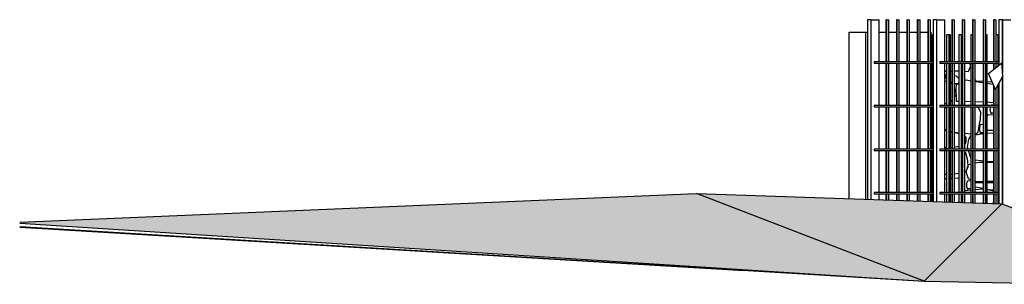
# Model space of a CAD drawing. Header units: millimetres. Extents: x 256333 to 598543, y -23220 to 10679.
# Tile 1 of 45: x 256333 to 264202, y -16995 to -14880. Entities that reach past the tile are written whole.
import ezdxf

# ---------------------------------------------------------------- set-up
doc = ezdxf.new("R2010")
doc.units = ezdxf.units.MM
doc.header["$MEASUREMENT"] = 0
doc.layers.add('COUPE', color=7, linetype='Continuous')

msp = doc.modelspace()

# ---------------------------------------------------------------- hatches: boundary and pattern name
at = {"layer": 'COUPE', "linetype": 'Continuous'}
for points in [[(256333.311, -16505.055), (263561.095, -16970.342), (261742.302, -16270.342), (256333.311, -16497.271)], [(264182.155, -16350.342), (261742.302, -16270.342), (263561.095, -16970.342)]]:
    msp.add_hatch(color=254, dxfattribs=at).paths.add_polyline_path(points, flags=0)
msp.add_hatch(color=254, dxfattribs=at).paths.add_polyline_path([(264995.813, -16994.595), (264870.768, -16610.757), (264182.155, -16350.342), (263561.095, -16970.342)])

# ---------------------------------------------------------------- linework, layer by layer
for p, q in [((263139.163, -14880.342), (263109.158, -14880.342)), ((263109.158, -14880.342), (263109.158, -16315.16)), ((263139.163, -16316.144), (263139.163, -14880.342)), ((263139.163, -14880.342), (263203.158, -14880.342)), ((263203.158, -15218.342), (263203.158, -14880.342)), ((263262.671, -14880.342), (263256.67, -14880.342)), ((263256.67, -14880.342), (263256.67, -15218.342)), ((263262.671, -15218.342), (263262.671, -14880.342)), ((263262.671, -14880.342), (263278.67, -14880.342)), ((263278.67, -15218.342), (263278.67, -14880.342)), ((263346.183, -14880.342), (263340.182, -14880.342)), ((263340.182, -14880.342), (263340.182, -15218.342)), ((263346.183, -15218.342), (263346.183, -14880.342)), ((263346.183, -14880.342), (263362.182, -14880.342)), ((263362.182, -15218.342), (263362.182, -14880.342)), ((263429.695, -14880.342), (263423.694, -14880.342)), ((263423.694, -14880.342), (263423.694, -15218.342)), ((263429.695, -15218.342), (263429.695, -14880.342)), ((263429.695, -14880.342), (263445.694, -14880.342)), ((263445.694, -15218.342), (263445.694, -14880.342)), ((263513.207, -14880.342), (263507.206, -14880.342)), ((263507.206, -14880.342), (263507.206, -15218.342)), ((263513.207, -15218.342), (263513.207, -14880.342)), ((263513.207, -14880.342), (263529.206, -14880.342)), ((263529.206, -15218.342), (263529.206, -14880.342)), ((263596.719, -14880.342), (263590.718, -14880.342)), ((263590.718, -14880.342), (263590.718, -15218.342)), ((263596.719, -15218.342), (263596.719, -14880.342)), ((263596.719, -14880.342), (263612.717, -14880.342)), ((263612.717, -15218.342), (263612.717, -14880.342)), ((263664.237, -14880.342), (263634.233, -14880.342)), ((263634.233, -14880.342), (263634.233, -16332.377)), ((263664.237, -16333.361), (263664.237, -14880.342)), ((263664.237, -14880.342), (263728.232, -14880.342)), ((263728.232, -15218.342), (263728.232, -14880.342)), ((263787.746, -14880.342), (263781.745, -14880.342)), ((263781.745, -14880.342), (263781.745, -15218.342)), ((263787.746, -15218.342), (263787.746, -14880.342)), ((263787.746, -14880.342), (263803.745, -14880.342)), ((263803.745, -15218.342), (263803.745, -14880.342)), ((263871.258, -14880.342), (263865.257, -14880.342)), ((263865.257, -14880.342), (263865.257, -15218.342)), ((263871.258, -15218.342), (263871.258, -14880.342)), ((263871.258, -14880.342), (263887.256, -14880.342)), ((263887.256, -15218.342), (263887.256, -14880.342)), ((263954.77, -14880.342), (263948.769, -14880.342)), ((263948.769, -14880.342), (263948.769, -15218.342)), ((263954.77, -15218.342), (263954.77, -14880.342)), ((263954.77, -14880.342), (263970.768, -14880.342)), ((263970.768, -15218.342), (263970.768, -14880.342)), ((264038.281, -14880.342), (264032.281, -14880.342)), ((264032.281, -14880.342), (264032.281, -15218.342)), ((264038.281, -15218.342), (264038.281, -14880.342)), ((264038.281, -14880.342), (264054.28, -14880.342)), ((264054.28, -15218.342), (264054.28, -14880.342)), ((264121.793, -14880.342), (264115.792, -14880.342)), ((264115.792, -14880.342), (264115.792, -15218.342)), ((264121.793, -15218.342), (264121.793, -14880.342)), ((264121.793, -14880.342), (264137.792, -14880.342)), ((264137.792, -15218.342), (264137.792, -14880.342)), ((264188.367, -14880.342), (264158.362, -14880.342)), ((264158.362, -14880.342), (264158.362, -15245.538)), ((264159.308, -14880.342), (264159.308, -15244.785)), ((264189.312, -14880.342), (264188.367, -14880.342)), ((264188.367, -15291.522), (264188.367, -14880.342)), ((264188.367, -14880.342), (264252.362, -14880.342)), ((264189.312, -15304.029), (264189.312, -14880.342)), ((264189.312, -14880.342), (264253.307, -14880.342)), ((262963.138, -16310.372), (262963.138, -14980.342)), ((262963.138, -14980.342), (263095.387, -14980.342)), ((263095.387, -16314.709), (263095.387, -14980.342)), ((263095.387, -14980.342), (263109.158, -14980.342)), ((263203.158, -14980.342), (263256.67, -14980.342)), ((263278.67, -14980.342), (263340.182, -14980.342)), ((263362.182, -14980.342), (263423.694, -14980.342)), ((263445.694, -14980.342), (263507.206, -14980.342)), ((263529.206, -14980.342), (263590.718, -14980.342)), ((263612.717, -14980.342), (263615.192, -14980.342)), ((263615.192, -14980.342), (263615.192, -15218.342)), ((263626.143, -15000.342), (263626.143, -15218.342)), ((263634.233, -15000.342), (263626.143, -15000.342)), ((263740.382, -15000.342), (263740.382, -15218.342)), ((263759.93, -15000.342), (263740.382, -15000.342)), ((263772.607, -15000.342), (263759.93, -15000.342)), ((263759.93, -15000.342), (263759.93, -15218.342)), ((263772.607, -15218.342), (263772.607, -15000.342)), ((263838.124, -15000.342), (263838.124, -15218.342)), ((263857.673, -15000.342), (263838.124, -15000.342)), ((263865.257, -15000.342), (263857.673, -15000.342)), ((263857.673, -15000.342), (263857.673, -15218.342)), ((263935.867, -15000.342), (263935.867, -15218.342)), ((263948.769, -15000.342), (263935.867, -15000.342)), ((264065.835, -15000.342), (264054.28, -15000.342)), ((264065.835, -15218.342), (264065.835, -15000.342)), ((264150.901, -15000.342), (264137.792, -15000.342)), ((264158.362, -15000.342), (264150.901, -15000.342)), ((264150.901, -15000.342), (264150.901, -15218.342)), ((263634.233, -15218.342), (263163.161, -15218.342)), ((263163.161, -15218.342), (263163.161, -15228.342)), ((263163.161, -15228.342), (263634.233, -15228.342)), ((263203.158, -15566.342), (263203.158, -15228.342)), ((263256.67, -15228.342), (263256.67, -15566.342)), ((263262.671, -15566.342), (263262.671, -15228.342)), ((263278.67, -15566.342), (263278.67, -15228.342)), ((263340.182, -15228.342), (263340.182, -15566.342)), ((263346.183, -15566.342), (263346.183, -15228.342)), ((263362.182, -15566.342), (263362.182, -15228.342)), ((263423.694, -15228.342), (263423.694, -15566.342)), ((263429.695, -15566.342), (263429.695, -15228.342)), ((263445.694, -15566.342), (263445.694, -15228.342)), ((263507.206, -15228.342), (263507.206, -15566.342)), ((263513.207, -15566.342), (263513.207, -15228.342)), ((263529.206, -15566.342), (263529.206, -15228.342)), ((263590.718, -15228.342), (263590.718, -15566.342)), ((263596.719, -15566.342), (263596.719, -15228.342)), ((263612.717, -15566.342), (263612.717, -15228.342)), ((263615.192, -15228.342), (263615.192, -15566.342)), ((263621.251, -15228.342), (263624.796, -15235.852)), ((263624.796, -15235.852), (263626.143, -15237.259)), ((263626.143, -15228.342), (263626.143, -15566.342)), ((264158.362, -15218.342), (263688.235, -15218.342)), ((263688.235, -15218.342), (263688.235, -15228.342)), ((263688.235, -15228.342), (264158.362, -15228.342)), ((263728.232, -15566.342), (263728.232, -15228.342)), ((263740.382, -15228.342), (263740.382, -15566.342)), ((263759.93, -15228.342), (263759.93, -15566.342)), ((263772.607, -15566.342), (263772.607, -15228.342)), ((263781.745, -15228.342), (263781.745, -15566.342)), ((263787.746, -15566.342), (263787.746, -15228.342)), ((263803.745, -15566.342), (263803.745, -15228.342)), ((263838.124, -15228.342), (263838.124, -15566.342)), ((263857.673, -15228.342), (263857.673, -15566.342)), ((263865.257, -15228.342), (263865.257, -15566.342)), ((263871.258, -15566.342), (263871.258, -15228.342)), ((263887.256, -15566.342), (263887.256, -15228.342)), ((263932.625, -15252.528), (263913.704, -15296.573)), ((263923.972, -15228.342), (263932.625, -15252.528)), ((263935.867, -15228.342), (263935.867, -15566.342)), ((263948.769, -15228.342), (263948.769, -15566.342)), ((263954.77, -15566.342), (263954.77, -15228.342)), ((263970.768, -15566.342), (263970.768, -15228.342)), ((264032.281, -15228.342), (264032.281, -15566.342)), ((264038.281, -15566.342), (264038.281, -15228.342)), ((264054.28, -15566.342), (264054.28, -15228.342)), ((264065.835, -15566.342), (264065.835, -15228.342)), ((264076.645, -15310.648), (264183.385, -15225.601)), ((264115.792, -15228.342), (264115.792, -15279.456)), ((264121.793, -15274.675), (264121.793, -15228.342)), ((264137.792, -15261.928), (264137.792, -15228.342)), ((264150.901, -15228.342), (264150.901, -15251.483)), ((264191.437, -15332.153), (264183.385, -15225.601)), ((263626.143, -15290.586), (263615.192, -15292.9)), ((263615.192, -15305.038), (263624.366, -15303.756)), ((263624.366, -15303.756), (263626.143, -15303.739)), ((263740.382, -15293.896), (263728.232, -15294.319)), ((263728.232, -15314.931), (263734.036, -15324.401)), ((263734.036, -15324.401), (263734.372, -15338.338)), ((263734.372, -15338.338), (263735.801, -15348.189)), ((263781.745, -15292.455), (263772.607, -15292.773)), ((263828.874, -15290.813), (263803.745, -15291.688)), ((263803.745, -15326.934), (263818.369, -15328.526)), ((263818.369, -15328.526), (263838.124, -15349.926)), ((263838.124, -15291.441), (263828.874, -15290.813)), ((263913.704, -15296.573), (263887.256, -15294.777)), ((264132.203, -15438.706), (264076.645, -15310.648)), ((264132.203, -15438.706), (264191.437, -15332.153)), ((264188.367, -16352.691), (264188.367, -15337.676)), ((264189.312, -16353.049), (264189.312, -15335.976)), ((263626.143, -15362.107), (263615.192, -15361.562)), ((263615.192, -15371.342), (263626.143, -15371.342)), ((263735.801, -15348.189), (263728.232, -15351.679)), ((263728.232, -15371.342), (263740.382, -15371.342)), ((263772.607, -15377.139), (263781.745, -15393.201)), ((263818.369, -15393.874), (263803.745, -15393.874)), ((263818.223, -15431.203), (263820.125, -15399.066)), ((263830.396, -15391.934), (263818.369, -15393.874)), ((263820.125, -15399.066), (263838.124, -15390.367)), ((263838.124, -15381.293), (263830.396, -15391.934)), ((263887.256, -15366.621), (263896.791, -15362.013)), ((263896.791, -15362.013), (263935.867, -15368.062)), ((263977.868, -15371.342), (263970.768, -15357.751)), ((263970.768, -15373.465), (264032.281, -15382.988)), ((264032.281, -15374.927), (263977.868, -15371.342)), ((264091.091, -15378.801), (264065.835, -15377.137)), ((264065.835, -15388.182), (264113.484, -15395.558)), ((264105.606, -15377.401), (264091.091, -15378.801)), ((264115.792, -15400.88), (264115.792, -15566.342)), ((264121.793, -15566.342), (264121.793, -15414.711)), ((264150.901, -15405.072), (264150.901, -15566.342)), ((264158.362, -15391.649), (264158.362, -16349.562)), ((264159.308, -15389.949), (264159.308, -16349.593)), ((263803.745, -15435.178), (263818.223, -15476.315)), ((263818.223, -15476.315), (263803.745, -15494.675)), ((263820.125, -15533.062), (263818.223, -15431.203)), ((264137.792, -15566.342), (264137.792, -15428.652)), ((263634.233, -15566.342), (263163.161, -15566.342)), ((263163.161, -15566.342), (263163.161, -15576.342)), ((263163.161, -15576.342), (263634.233, -15576.342)), ((263203.158, -15914.342), (263203.158, -15576.342)), ((263256.67, -15576.342), (263256.67, -15914.342)), ((263262.671, -15914.342), (263262.671, -15576.342)), ((263278.67, -15914.342), (263278.67, -15576.342)), ((263340.182, -15576.342), (263340.182, -15914.342)), ((263346.183, -15914.342), (263346.183, -15576.342)), ((263362.182, -15914.342), (263362.182, -15576.342)), ((263423.694, -15576.342), (263423.694, -15914.342)), ((263429.695, -15914.342), (263429.695, -15576.342)), ((263445.694, -15914.342), (263445.694, -15576.342)), ((263507.206, -15576.342), (263507.206, -15914.342)), ((263513.207, -15914.342), (263513.207, -15576.342)), ((263529.206, -15914.342), (263529.206, -15576.342)), ((263590.718, -15576.342), (263590.718, -15914.342)), ((263596.719, -15914.342), (263596.719, -15576.342)), ((263612.717, -15914.342), (263612.717, -15576.342)), ((263615.192, -15576.342), (263615.192, -15914.342)), ((263626.143, -15576.342), (263626.143, -15914.342)), ((264158.362, -15566.342), (263688.235, -15566.342)), ((263688.235, -15566.342), (263688.235, -15576.342)), ((263688.235, -15576.342), (264158.362, -15576.342)), ((263740.382, -15549.098), (263728.232, -15553.616)), ((263728.232, -15914.342), (263728.232, -15576.342)), ((263740.382, -15576.342), (263740.382, -15914.342)), ((263759.93, -15576.342), (263759.93, -15914.342)), ((263781.745, -15522.572), (263772.607, -15534.16)), ((263772.607, -15914.342), (263772.607, -15576.342)), ((263772.607, -15577.012), (263778.055, -15576.342)), ((263781.745, -15576.342), (263781.745, -15914.342)), ((263787.746, -15914.342), (263787.746, -15576.342)), ((263803.745, -15914.342), (263803.745, -15576.342)), ((263838.124, -15533.573), (263820.125, -15533.062)), ((263838.124, -15576.342), (263838.124, -15914.342)), ((263857.673, -15576.342), (263857.673, -15914.342)), ((263865.257, -15576.342), (263865.257, -15914.342)), ((263871.258, -15914.342), (263871.258, -15576.342)), ((263935.867, -15536.353), (263887.256, -15534.971)), ((263887.256, -15562.919), (263914.102, -15559.619)), ((263887.256, -15914.342), (263887.256, -15576.342)), ((263914.102, -15559.619), (263935.867, -15565.792)), ((263935.867, -15576.342), (263935.867, -15914.342)), ((263948.769, -15576.342), (263948.769, -15914.342)), ((263954.77, -15914.342), (263954.77, -15576.342)), ((264032.281, -15539.095), (263970.768, -15537.346)), ((263970.768, -15914.342), (263970.768, -15576.342)), ((263973.068, -15576.342), (263992.689, -15581.907)), ((264032.281, -15576.342), (264032.281, -15914.342)), ((264038.281, -15914.342), (264038.281, -15576.342)), ((264054.28, -15914.342), (264054.28, -15576.342)), ((264103.863, -15545.505), (264065.835, -15540.35)), ((264065.835, -15914.342), (264065.835, -15576.342)), ((264091.514, -15586.354), (264093.359, -15576.342)), ((264095.202, -15566.343), (264096.135, -15561.281)), ((264096.135, -15561.281), (264106.762, -15559.672)), ((264115.792, -15540.906), (264103.863, -15545.505)), ((264106.762, -15559.672), (264115.792, -15560.655)), ((264115.792, -15576.342), (264115.792, -15914.342)), ((264121.793, -15914.342), (264121.793, -15576.342)), ((264137.792, -15914.342), (264137.792, -15576.342)), ((264150.901, -15576.342), (264150.901, -15914.342)), ((263626.143, -15591.578), (263615.192, -15595.65)), ((263615.192, -15659.237), (263626.143, -15674.185)), ((263728.232, -15584.426), (263732.784, -15581.907)), ((263732.784, -15581.907), (263740.382, -15580.973)), ((263992.689, -15581.907), (264011.313, -15616.632)), ((264011.313, -15616.632), (264010.647, -15675.582)), ((264065.835, -15648.842), (264073.148, -15641.314)), ((264073.148, -15641.314), (264115.792, -15638.069)), ((264090.53, -15605.982), (264091.514, -15586.354)), ((264096.135, -15626.629), (264090.53, -15605.982)), ((264115.792, -15626.629), (264096.135, -15626.629)), ((264010.647, -15675.582), (263992.689, -15758.148)), ((264006.954, -15743), (264011.574, -15717.927)), ((264011.574, -15717.927), (264022.202, -15716.318)), ((264022.202, -15716.318), (264032.281, -15717.415)), ((263626.143, -15754.41), (263615.192, -15757.707)), ((263615.192, -15777.083), (263626.143, -15779.548)), ((263732.784, -15758.148), (263728.232, -15757.816)), ((263728.232, -15766.561), (263740.382, -15769.085)), ((263740.382, -15761.009), (263732.784, -15758.148)), ((263781.745, -15776.587), (263772.607, -15773.146)), ((263772.607, -15775.778), (263781.745, -15777.676)), ((263803.745, -15782.246), (263838.124, -15789.387)), ((263838.124, -15786.074), (263803.745, -15782.822)), ((263935.867, -15795.319), (263887.256, -15790.721)), ((263887.256, -15810.283), (263894.128, -15819.497)), ((263918.763, -15834.719), (263934.991, -15805.674)), ((263934.991, -15805.674), (263935.867, -15805.524)), ((263970.768, -15799.566), (264032.281, -15789.064)), ((263972.029, -15798.74), (263970.768, -15798.621)), ((263990.451, -15781.581), (263972.029, -15798.74)), ((263992.689, -15758.148), (263990.451, -15781.581)), ((264005.97, -15762.627), (264006.954, -15743)), ((264011.574, -15783.275), (264005.97, -15762.627)), ((264032.281, -15783.275), (264011.574, -15783.275)), ((264073.148, -15764.749), (264065.835, -15756.483)), ((264065.835, -15785.379), (264115.792, -15786.308)), ((264115.792, -15764.749), (264073.148, -15764.749)), ((263838.124, -15893.132), (263803.745, -15900.276)), ((263888.357, -15875.125), (263887.256, -15876.145)), ((263893.684, -15851.047), (263888.357, -15875.125)), ((263894.128, -15819.497), (263893.684, -15851.047)), ((263908.554, -15897.82), (263918.763, -15834.719)), ((263634.233, -15914.342), (263163.161, -15914.342)), ((263163.161, -15914.342), (263163.161, -15924.342)), ((263163.161, -15924.342), (263634.233, -15924.342)), ((263203.158, -16262.342), (263203.158, -15924.342)), ((263256.67, -15924.342), (263256.67, -16262.342)), ((263262.671, -16262.342), (263262.671, -15924.342)), ((263278.67, -16262.342), (263278.67, -15924.342)), ((263340.182, -15924.342), (263340.182, -16262.342)), ((263346.183, -16262.342), (263346.183, -15924.342)), ((263362.182, -16262.342), (263362.182, -15924.342)), ((263423.694, -15924.342), (263423.694, -16262.342)), ((263429.695, -16262.342), (263429.695, -15924.342)), ((263445.694, -16262.342), (263445.694, -15924.342)), ((263507.206, -15924.342), (263507.206, -16262.342)), ((263513.207, -16262.342), (263513.207, -15924.342)), ((263529.206, -16262.342), (263529.206, -15924.342)), ((263590.718, -15924.342), (263590.718, -16262.342)), ((263596.719, -16262.342), (263596.719, -15924.342)), ((263612.717, -16262.342), (263612.717, -15924.342)), ((263626.143, -15896.706), (263615.192, -15896.259)), ((263615.192, -15903.739), (263626.143, -15904.501)), ((263615.192, -15924.342), (263615.192, -16262.342)), ((263626.143, -15924.342), (263626.143, -16262.342)), ((264158.362, -15914.342), (263688.235, -15914.342)), ((263688.235, -15914.342), (263688.235, -15924.342)), ((263688.235, -15924.342), (264158.362, -15924.342)), ((263740.382, -15901.372), (263728.232, -15900.876)), ((263728.232, -15914.096), (263740.382, -15913.798)), ((263728.232, -16262.342), (263728.232, -15924.342)), ((263740.382, -15924.342), (263740.382, -16262.342)), ((263759.93, -15924.342), (263759.93, -16262.342)), ((263781.745, -15903.062), (263772.607, -15902.688)), ((263772.607, -15913.007), (263781.745, -15912.783)), ((263772.607, -16262.342), (263772.607, -15924.342)), ((263781.745, -15924.342), (263781.745, -16262.342)), ((263787.746, -16262.342), (263787.746, -15924.342)), ((263803.745, -16262.342), (263803.745, -15924.342)), ((263838.124, -15924.342), (263838.124, -16262.342)), ((263857.673, -15924.342), (263857.673, -16262.342)), ((263865.257, -15924.342), (263865.257, -16262.342)), ((263871.258, -16262.342), (263871.258, -15924.342)), ((263887.256, -16262.342), (263887.256, -15924.342)), ((263887.256, -15938.72), (263892.644, -15940.99)), ((263892.644, -15940.99), (263908.998, -16002.435)), ((263913.552, -15914.342), (263908.554, -15897.82)), ((263934.991, -15985.215), (263916.577, -15924.342)), ((263935.867, -15924.342), (263935.867, -16262.342)), ((263948.769, -15924.342), (263948.769, -16262.342)), ((263954.77, -16262.342), (263954.77, -15924.342)), ((263970.768, -16262.342), (263970.768, -15924.342)), ((264032.281, -15924.342), (264032.281, -16262.342)), ((264038.281, -16262.342), (264038.281, -15924.342)), ((264054.28, -16262.342), (264054.28, -15924.342)), ((264065.835, -16262.342), (264065.835, -15924.342)), ((264115.792, -15924.342), (264115.792, -16262.342)), ((264121.793, -16262.342), (264121.793, -15924.342)), ((264137.792, -16262.342), (264137.792, -15924.342)), ((264150.901, -15924.342), (264150.901, -16262.342)), ((263626.143, -15981.255), (263615.192, -15981.255)), ((263615.192, -16023.24), (263626.143, -16025.557)), ((263898.61, -16096.7), (263916.994, -16037.361)), ((263908.998, -16002.435), (263909.518, -16060.801)), ((263916.994, -16037.361), (263935.867, -16032.903)), ((263935.867, -15986.188), (263934.991, -15985.215)), ((264015.752, -16008.247), (263970.768, -16002.878)), ((263970.768, -16024.659), (264000.889, -16017.544)), ((264000.889, -16017.544), (264032.281, -16018.113)), ((264032.281, -16009.526), (264015.752, -16008.247)), ((264115.792, -16015.988), (264065.835, -16012.122)), ((264065.835, -16018.722), (264111.573, -16019.551)), ((264111.573, -16019.551), (264115.792, -16020.092)), ((263626.143, -16113.598), (263615.192, -16116.389)), ((263740.382, -16117.82), (263728.232, -16118.015)), ((263773.391, -16117.29), (263772.607, -16117.303)), ((263781.745, -16116.243), (263773.391, -16117.29)), ((263838.124, -16109.177), (263803.745, -16113.486)), ((263892.644, -16094.788), (263887.256, -16096.78)), ((263909.518, -16060.801), (263892.644, -16094.788)), ((263916.994, -16152.215), (263898.61, -16096.7)), ((263615.192, -16155.706), (263626.143, -16155.121)), ((263728.232, -16149.669), (263740.382, -16149.021)), ((263772.607, -16147.3), (263781.745, -16146.812)), ((263803.745, -16145.637), (263832.79, -16144.086)), ((263832.79, -16144.086), (263838.124, -16144.902)), ((263902.393, -16211.932), (263903.377, -16192.304)), ((263903.377, -16192.304), (263907.997, -16167.231)), ((263907.997, -16167.231), (263918.625, -16165.623)), ((263935.867, -16158.9), (263916.994, -16152.215)), ((263918.625, -16165.623), (263933.405, -16167.231)), ((263933.405, -16167.231), (263935.867, -16169.898)), ((263981.22, -16174.963), (263970.768, -16171.261)), ((263970.768, -16180.828), (263971.743, -16180.439)), ((263971.743, -16180.439), (264032.281, -16180.439)), ((264032.281, -16174.666), (263981.22, -16174.963)), ((264115.792, -16174.18), (264065.835, -16174.471)), ((264065.835, -16180.439), (264115.592, -16180.439)), ((264115.592, -16180.439), (264115.792, -16180.576)), ((256333.311, -16497.271), (261742.302, -16270.342)), ((261742.302, -16270.342), (264182.155, -16350.342)), ((263561.095, -16970.342), (261742.302, -16270.342)), ((263634.233, -16262.342), (263163.161, -16262.342)), ((263163.161, -16262.342), (263163.161, -16272.342)), ((263163.161, -16272.342), (263634.233, -16272.342)), ((263203.158, -16318.242), (263203.158, -16272.342)), ((263256.67, -16272.342), (263256.67, -16319.997)), ((263262.671, -16320.194), (263262.671, -16272.342)), ((263278.67, -16320.718), (263278.67, -16272.342)), ((263340.182, -16272.342), (263340.182, -16322.735)), ((263346.183, -16322.932), (263346.183, -16272.342)), ((263362.182, -16323.456), (263362.182, -16272.342)), ((263423.694, -16272.342), (263423.694, -16325.473)), ((263429.695, -16325.67), (263429.695, -16272.342)), ((263445.694, -16326.195), (263445.694, -16272.342)), ((263507.206, -16272.342), (263507.206, -16328.212)), ((263513.207, -16328.408), (263513.207, -16272.342)), ((263529.206, -16328.933), (263529.206, -16272.342)), ((263590.718, -16272.342), (263590.718, -16330.95)), ((263596.719, -16331.147), (263596.719, -16272.342)), ((263612.717, -16331.671), (263612.717, -16272.342)), ((263615.192, -16272.342), (263615.192, -16331.752)), ((263626.143, -16272.342), (263626.143, -16332.111)), ((264158.362, -16262.342), (263688.235, -16262.342)), ((263688.235, -16262.342), (263688.235, -16272.342)), ((263688.235, -16272.342), (264158.362, -16272.342)), ((263728.232, -16335.459), (263728.232, -16272.342)), ((263740.382, -16272.342), (263740.382, -16335.857)), ((263759.93, -16272.342), (263759.93, -16336.498)), ((263772.607, -16336.914), (263772.607, -16272.342)), ((263781.745, -16272.342), (263781.745, -16337.213)), ((263787.746, -16337.41), (263787.746, -16272.342)), ((263803.745, -16337.935), (263803.745, -16272.342)), ((263838.124, -16272.342), (263838.124, -16339.062)), ((263857.673, -16272.342), (263857.673, -16339.703)), ((263865.257, -16272.342), (263865.257, -16339.952)), ((263871.258, -16340.148), (263871.258, -16272.342)), ((263887.256, -16244.329), (263935.867, -16239.741)), ((263887.256, -16340.673), (263887.256, -16272.342)), ((263907.997, -16232.579), (263902.393, -16211.932)), ((263933.405, -16232.579), (263907.997, -16232.579)), ((263935.867, -16232.182), (263933.405, -16232.579)), ((263935.867, -16272.342), (263935.867, -16342.267)), ((263948.769, -16272.342), (263948.769, -16342.69)), ((263954.77, -16342.887), (263954.77, -16272.342)), ((263971.743, -16218.361), (263970.768, -16217.47)), ((263970.768, -16236.448), (264032.281, -16230.643)), ((263970.768, -16343.411), (263970.768, -16272.342)), ((264032.281, -16229.909), (263971.743, -16218.361)), ((264032.281, -16272.342), (264032.281, -16345.428)), ((264038.281, -16345.625), (264038.281, -16272.342)), ((264054.28, -16346.15), (264054.28, -16272.342)), ((264091.643, -16241.233), (264065.835, -16236.31)), ((264065.835, -16236.588), (264111.261, -16245.291)), ((264065.835, -16346.528), (264065.835, -16272.342)), ((264115.592, -16238.507), (264091.643, -16241.233)), ((264111.261, -16245.291), (264115.792, -16258.716)), ((264115.792, -16238.097), (264115.592, -16238.507)), ((264115.792, -16272.342), (264115.792, -16348.167)), ((264121.793, -16348.363), (264121.793, -16272.342)), ((264137.792, -16348.888), (264137.792, -16272.342)), ((264150.901, -16272.342), (264150.901, -16349.318)), ((264182.155, -16350.342), (263561.095, -16970.342)), ((263838.124, -16332.971), (263832.845, -16338.889)), ((264111.261, -16345.618), (264110.492, -16347.993)), ((264115.792, -16338.252), (264111.261, -16345.618)), ((264182.155, -16350.342), (264870.768, -16610.757)), ((256333.311, -16505.055), (263561.095, -16970.342)), ((256333.311, -16533.387), (263561.095, -16970.342)), ((256333.311, -16534.128), (262123.518, -16884.932)), ((261809.786, -16867.592), (256333.311, -16541.095)), ((263561.095, -16970.342), (263538.445, -16970.342)), ((263561.095, -16970.342), (264995.813, -16994.595))]:
    msp.add_line(p, q, dxfattribs=at)
for p in [(264096.135, -15626.629), (264011.574, -15783.275), (263907.997, -16232.579)]:
    msp.add_point(p, dxfattribs=at)

doc.saveas('drawing.dxf')
